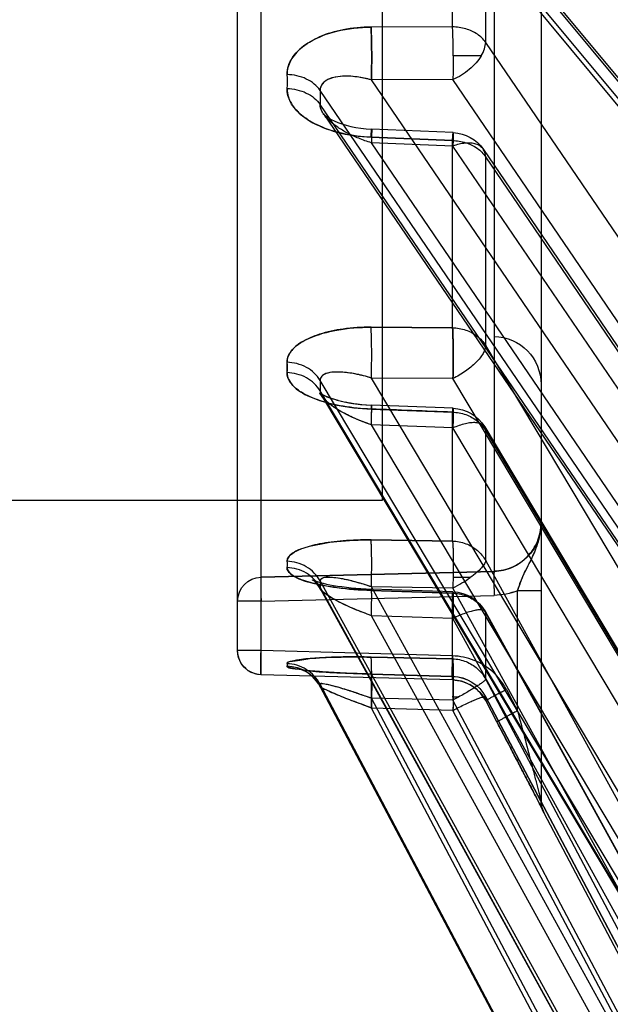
# Model space of a CAD drawing. Header units: millimetres. Extents: x 178516 to 426772, y -178579 to -115871.
# Tile 173 of 256: x 317301 to 317313, y -132296 to -132275. Entities that reach past the tile are written whole.
import ezdxf

# ---------------------------------------------------------------- set-up
doc = ezdxf.new("R2010")
doc.units = ezdxf.units.MM
doc.header["$MEASUREMENT"] = 0
doc.layers.get('0').update_dxf_attribs({"color": 252, "lineweight": 5})
doc.layers.add('EC-MTR_250-0_7OBJ', color=7, linetype='Continuous')
doc.layers.add('IS_centrale', color=7, linetype='Continuous', lineweight=13)

# ---------------------------------------------------------------- blocks, each defined once
blk = doc.blocks.new('VVS030s_FLX1_250_0.38kW_2.00x2v2_t')
at = {"layer": 'EC-MTR_250-0_7OBJ', "color": 7, "linetype": 'Continuous'}
for p, q in [((212.331, 812.233), (221.858, 830.335)), ((220.744, 829.59), (210.444, 810.104)), ((220.744, 829.376), (210.444, 809.891)), ((221.424, 829.311), (211.124, 809.825)), ((221.424, 828.943), (211.124, 809.458)), ((217.773, 828.679), (207.686, 809.606)), ((217.773, 828.633), (207.686, 809.561)), ((207.687, 809.61), (217.773, 828.682)), ((218.453, 828.401), (208.751, 810.056)), ((218.453, 828.199), (208.751, 809.854)), ((220.744, 826.933), (210.444, 808.196)), ((211.117, 808.057), (221.417, 826.793)), ((221.424, 826.819), (211.124, 808.082)), ((220.744, 826.301), (210.444, 807.564)), ((217.773, 825.889), (207.686, 807.549)), ((207.696, 807.584), (217.78, 825.917)), ((218.453, 825.778), (208.751, 808.139)), ((217.773, 825.754), (207.686, 807.415)), ((221.424, 825.729), (211.124, 806.993)), ((218.453, 825.18), (208.751, 807.54)), ((220.744, 821.507), (210.444, 804.239)), ((211.103, 804.219), (221.403, 821.487)), ((221.424, 821.564), (211.124, 804.295)), ((207.717, 803.567), (217.794, 820.451)), ((220.744, 820.481), (210.444, 803.213)), ((217.773, 820.37), (207.686, 803.468)), ((218.453, 820.431), (208.751, 804.175)), ((217.773, 820.152), (207.686, 803.25)), ((221.424, 819.793), (211.124, 802.527)), ((218.453, 819.46), (208.751, 803.203)), ((207.756, 797.718), (217.959, 812.703)), ((217.884, 812.498), (207.686, 797.521)), ((217.881, 812.202), (207.686, 797.228)), ((212.286, 812.132), (212.228, 812.019)), ((212.304, 812.167), (212.281, 812.122)), ((212.313, 812.185), (212.304, 812.167)), ((212.316, 812.193), (212.313, 812.185)), ((212.317, 812.195), (212.316, 812.193)), ((212.331, 812.223), (212.331, 812.233)), ((218.018, 811.928), (208.751, 798.317)), ((212.236, 812.034), (212.114, 811.796)), ((212.273, 807.622), (212.273, 812)), ((212.114, 811.796), (211.945, 811.471)), ((211.958, 811.495), (211.74, 811.077)), ((211.755, 811.106), (211.528, 810.67)), ((211.563, 810.737), (211.357, 810.345)), ((211.357, 810.345), (211.124, 809.901)), ((211.357, 810.345), (211.124, 809.901)), ((211.357, 810.345), (211.124, 809.901)), ((210.444, 810.104), (208.751, 810.056)), ((211.553, 809.669), (211.787, 810.113)), ((211.787, 810.113), (211.787, 807.622)), ((210.444, 809.891), (208.751, 809.854)), ((210.562, 809.827), (210.445, 809.827)), ((211.075, 809.822), (211.017, 809.746)), ((211.124, 809.901), (211.075, 809.82)), ((211.124, 809.901), (211.124, 809.825)), ((210.877, 809.621), (210.796, 809.57)), ((210.951, 809.68), (210.876, 809.62)), ((211.018, 809.748), (210.95, 809.679)), ((211.553, 809.669), (211.553, 809.668)), ((211.553, 809.668), (211.553, 809.669)), ((210.436, 809.473), (206.46, 809.364)), ((210.437, 809.472), (206.46, 809.364)), ((217.201, 809.421), (208.751, 797.009)), ((210.53, 809.481), (210.436, 809.473)), ((210.437, 809.472), (210.437, 809.399)), ((210.622, 809.5), (210.528, 809.481)), ((210.711, 809.53), (210.62, 809.5)), ((210.796, 809.571), (210.71, 809.53)), ((211.124, 809.458), (211.124, 808.082)), ((206.46, 809.364), (206.46, 757.026)), ((207.293, 809.254), (207.324, 809.259)), ((207.318, 809.258), (207.354, 809.264)), ((207.349, 809.263), (207.39, 809.268)), ((207.385, 809.268), (207.429, 809.273)), ((207.426, 809.273), (207.472, 809.278)), ((207.472, 809.278), (207.522, 809.283)), ((207.52, 809.283), (207.576, 809.288)), ((207.57, 809.288), (207.634, 809.293)), ((207.624, 809.292), (207.695, 809.298)), ((207.682, 809.297), (207.76, 809.303)), ((207.742, 809.302), (207.828, 809.308)), ((207.805, 809.306), (207.939, 809.315)), ((207.899, 809.312), (208.049, 809.321)), ((208.011, 809.319), (208.16, 809.327)), ((208.128, 809.326), (208.294, 809.333)), ((208.238, 809.331), (208.4, 809.338)), ((208.381, 809.337), (208.57, 809.344)), ((208.56, 809.344), (208.746, 809.35)), ((210.437, 809.399), (208.744, 809.351)), ((208.744, 809.351), (210.437, 809.399)), ((210.438, 809.398), (208.746, 809.35)), ((208.744, 808.998), (210.437, 809.034)), ((210.437, 809.034), (208.744, 808.998)), ((210.437, 809.034), (210.437, 807.669)), ((206.46, 808.864), (205.973, 808.864)), ((205.973, 808.864), (205.973, 757.047)), ((210.437, 808.973), (206.46, 808.864)), ((217.866, 808.518), (211.124, 798.609)), ((210.444, 808.196), (208.751, 808.139)), ((217.186, 808.294), (210.444, 798.386)), ((211.077, 798.455), (217.82, 808.363)), ((206.46, 807.838), (205.973, 807.838)), ((206.46, 807.838), (211.3, 807.716)), ((207.696, 807.585), (207.662, 807.529)), ((208.64, 807.58), (208.75, 807.585)), ((210.437, 807.669), (208.744, 807.612)), ((208.744, 807.612), (210.437, 807.669)), ((210.443, 807.643), (208.75, 807.585)), ((210.444, 807.564), (208.751, 807.54)), ((212.273, 807.622), (211.787, 807.622)), ((212.273, 806.217), (212.273, 807.622)), ((207.543, 807.402), (207.567, 807.412)), ((207.567, 807.412), (207.601, 807.424)), ((207.627, 807.484), (207.595, 807.45)), ((207.601, 807.423), (207.644, 807.437)), ((207.662, 807.529), (207.627, 807.484)), ((206.46, 807.338), (211.3, 807.217)), ((211.3, 807.217), (206.46, 807.338)), ((210.802, 807.346), (210.448, 807.346)), ((211.3, 802.336), (211.3, 807.217)), ((211.124, 806.993), (211.124, 804.295)), ((217.178, 806.901), (210.444, 797.005)), ((208.744, 806.565), (210.437, 806.589)), ((210.437, 806.589), (208.744, 806.565)), ((210.437, 806.589), (210.437, 803.911)), ((212.273, 753.882), (212.273, 806.217)), ((217.858, 806.124), (211.124, 796.23)), ((208.973, 805.744), (150.473, 805.744)), ((208.973, 704.044), (208.973, 805.744)), ((210.444, 804.239), (208.751, 804.175)), ((208.744, 803.847), (210.437, 803.911)), ((208.04, 803.66), (208.127, 803.682)), ((210.446, 803.83), (208.754, 803.765)), ((207.697, 803.538), (207.681, 803.519)), ((207.717, 803.568), (207.697, 803.537)), ((210.444, 803.213), (208.751, 803.203)), ((211.124, 802.527), (211.124, 798.609)), ((207.828, 790.27), (217.792, 802.28)), ((211.3, 707.453), (211.3, 802.336)), ((217.881, 802.224), (207.686, 789.935)), ((208.744, 802.147), (210.437, 802.157)), ((210.437, 802.157), (208.744, 802.147)), ((210.437, 802.157), (210.437, 798.27)), ((217.884, 801.87), (207.686, 789.578)), ((217.201, 800.976), (208.751, 790.79)), ((210.444, 798.386), (208.751, 798.317)), ((210.437, 798.27), (208.744, 798.201)), ((208.744, 798.201), (210.437, 798.27)), ((208.136, 797.923), (208.227, 797.952)), ((208.226, 797.951), (208.324, 797.977)), ((208.323, 797.977), (208.426, 797.998)), ((208.425, 797.998), (208.533, 798.016)), ((208.643, 798.028), (208.756, 798.036)), ((210.449, 798.106), (208.756, 798.036)), ((207.789, 797.749), (207.82, 797.773)), ((207.82, 797.772), (207.862, 797.8)), ((207.862, 797.8), (207.916, 797.831)), ((207.915, 797.83), (207.98, 797.862)), ((207.979, 797.862), (208.054, 797.893)), ((208.053, 797.893), (208.137, 797.924)), ((210.444, 797.005), (208.751, 797.009)), ((211.032, 796.509), (210.45, 796.509)), ((211.124, 796.23), (211.124, 791.243)), ((210.437, 795.909), (208.744, 795.913)), ((210.437, 795.909), (208.744, 795.913)), ((210.437, 795.909), (210.437, 790.961))]:
    blk.add_line(p, q, dxfattribs=at)
for points in [[(211.123, 809.823), (221.502, 829.456), (221.577, 829.598), (221.651, 829.734), (221.721, 829.863)], [(212.273, 811.991), (212.274, 812.014), (212.276, 812.037), (212.278, 812.059), (212.282, 812.08), (212.286, 812.1)], [(212.274, 812.014), (212.276, 812.037), (212.278, 812.059), (212.282, 812.08), (212.286, 812.1), (212.29, 812.12), (212.296, 812.138), (212.301, 812.155), (212.307, 812.17), (212.311, 812.181), (212.314, 812.188), (212.316, 812.193), (212.317, 812.195)], [(207.687, 809.61), (207.65, 809.548), (207.61, 809.492), (207.567, 809.442), (207.522, 809.398), (207.476, 809.359), (207.43, 809.326), (207.385, 809.3), (207.346, 809.28), (207.313, 809.265), (207.288, 809.256), (207.272, 809.251), (207.264, 809.249)], [(207.652, 809.551), (207.614, 809.496), (207.573, 809.448), (207.529, 809.404), (207.485, 809.366), (207.44, 809.333), (207.397, 809.306), (207.358, 809.285), (207.324, 809.27), (207.297, 809.259), (207.278, 809.253), (207.267, 809.249), (207.264, 809.249)], [(206.46, 809.364), (206.39, 809.357), (206.322, 809.341), (206.257, 809.315), (206.196, 809.28), (206.141, 809.238), (206.092, 809.187), (206.05, 809.131), (206.017, 809.069), (205.993, 809.004), (205.978, 808.935), (205.973, 808.865)], [(207.264, 809.249), (207.268, 809.25), (207.281, 809.252), (207.299, 809.255)], [(207.266, 809.249), (207.275, 809.251), (207.293, 809.254)], [(208.231, 807.546), (208.328, 807.557), (208.429, 807.566), (208.533, 807.574)], [(208.327, 807.557), (208.428, 807.566), (208.533, 807.574), (208.64, 807.58), (208.75, 807.585)], [(207.567, 807.424), (207.545, 807.407), (207.531, 807.397), (207.525, 807.394), (207.529, 807.396), (207.543, 807.402)], [(207.595, 807.45), (207.567, 807.424), (207.545, 807.407)], [(207.643, 807.437), (207.694, 807.451), (207.753, 807.466), (207.818, 807.481)], [(207.753, 807.466), (207.818, 807.481), (207.89, 807.495), (207.967, 807.509), (208.05, 807.522), (208.138, 807.535), (208.231, 807.546)], [(207.89, 807.495), (207.967, 807.509), (208.05, 807.522), (208.138, 807.535), (208.231, 807.547)], [(208.126, 803.682), (208.217, 803.702), (208.315, 803.72), (208.418, 803.736), (208.526, 803.749), (208.638, 803.759), (208.754, 803.765)], [(208.204, 803.699), (208.285, 803.715), (208.369, 803.729), (208.458, 803.741), (208.551, 803.751), (208.65, 803.759)], [(207.682, 803.519), (207.674, 803.511), (207.674, 803.511)], [(207.674, 803.511), (207.674, 803.511), (207.682, 803.517)], [(207.682, 803.517), (207.701, 803.529), (207.733, 803.547), (207.775, 803.568), (207.828, 803.59), (207.891, 803.614), (207.962, 803.637), (208.04, 803.66)], [(207.699, 803.528), (207.726, 803.544), (207.762, 803.562), (207.807, 803.582), (207.86, 803.603), (207.919, 803.624), (207.984, 803.644), (208.054, 803.664)], [(208.532, 798.016), (208.643, 798.028), (208.756, 798.036)], [(207.755, 797.716), (207.757, 797.719), (207.768, 797.73), (207.789, 797.749)]]:
    blk.add_lwpolyline(points, dxfattribs=at)
for centre, radius, start, end in [((212.773, 812), 0.5, 152.2415, 180), ((212.773, 811.991), 0.5, 152.2374, 179.9998), ((210.416, 810.199), 0.8, 271.4719, 332.1615), ((210.416, 810.197), 0.8, 271.6123, 332.1375), ((188.713, 809.36), 21.737, 1.2315, 1.3995), ((188.735, 809.36), 21.715, 1.2314, 1.3996), ((206.171, 801.796), 9.153, 61.3305, 62.1734), ((206.199, 801.849), 9.093, 61.3277, 62.1762), ((206.979, 809.981), 0.801, 271.4532, 332.0708), ((206.473, 808.864), 0.5, 91.4754, 179.9772), ((210.416, 808.442), 0.8, 271.9363, 331.1996), ((206.473, 807.838), 0.5, 180.0237, 268.5255), ((191.173, 807.079), 19.276, 0.793, 1.4411), ((211.261, 806.211), 1.505, 69.5477, 88.5119), ((211.269, 806.253), 1.463, 69.2736, 88.786), ((198.889, 807.482), 8.797, 359.5633, 0.4367), ((199.011, 807.482), 8.675, 359.5572, 0.4428), ((211.274, 806.218), 0.999, 359.9404, 88.5535), ((198.455, 807.073), 8.544, 359.5569, 0.4431), ((198.573, 807.073), 8.426, 359.5507, 0.4493), ((210.416, 804.629), 0.8, 272.1963, 329.1827), ((184.558, 803.359), 23.128, 359.7303, 0.2697), ((184.74, 803.359), 22.946, 359.7282, 0.2718), ((211.273, 803.336), 1, 271.5, 0), ((184.534, 802.982), 22.464, 359.7263, 0.2737), ((184.712, 802.982), 22.287, 359.7242, 0.2758), ((210.416, 798.905), 0.8, 272.3591, 325.7628), ((165.856, 797.374), 41.831, 359.7993, 0.2007), ((166.071, 797.374), 41.615, 359.7983, 0.2017), ((166.369, 797.044), 40.63, 359.7964, 0.2036), ((166.578, 797.044), 40.421, 359.7953, 0.2047)]:
    blk.add_arc(centre, radius, start, end, dxfattribs=at)
for points, knots in [([(211.357, 810.345), (211.429, 810.483), (211.564, 810.74), (211.753, 811.101), (211.924, 811.429), (212.072, 811.717), (212.2, 811.958), (212.276, 812.121), (212.324, 812.2), (212.331, 812.223)], [0, 0, 0, 0, 0.219997, 0.411596, 0.578711, 0.743967, 0.870476, 0.965112, 1, 1, 1, 1]), ([(212.331, 812.223), (212.331, 812.223), (212.33, 812.22), (212.328, 812.215), (212.324, 812.207), (212.319, 812.197), (212.312, 812.184), (212.302, 812.163), (212.29, 812.139), (212.277, 812.113), (212.261, 812.083), (212.24, 812.042), (212.213, 811.99), (212.175, 811.915), (212.125, 811.817), (212.062, 811.695), (211.996, 811.568), (211.905, 811.392), (211.788, 811.168), (211.598, 810.803), (211.454, 810.529), (211.357, 810.345)], [0, 0, 0, 0, 0.001118, 0.003765, 0.007859, 0.013312, 0.020037, 0.027946, 0.046961, 0.057891, 0.06965, 0.095297, 0.123192, 0.152667, 0.214521, 0.279601, 0.347402, 0.417216, 0.560432, 0.706326, 1, 1, 1, 1]), ([(211.786, 810.113), (211.835, 810.297), (211.93, 810.66), (212.048, 811.111), (212.127, 811.418), (212.17, 811.584), (212.196, 811.682), (212.215, 811.757), (212.228, 811.809), (212.24, 811.856), (212.251, 811.899), (212.26, 811.934), (212.266, 811.959), (212.27, 811.975), (212.272, 811.982), (212.273, 811.987), (212.273, 811.99), (212.273, 811.991)], [0, 0, 0, 0, 0.294101, 0.581341, 0.719766, 0.785206, 0.846848, 0.876142, 0.903927, 0.929593, 0.952399, 0.971578, 0.98639, 0.991931, 0.996106, 0.998826, 1, 1, 1, 1]), ([(211.787, 810.113), (211.76, 810.127), (211.706, 810.155), (211.626, 810.197), (211.55, 810.238), (211.483, 810.274), (211.434, 810.301), (211.403, 810.318), (211.385, 810.328), (211.373, 810.335), (211.363, 810.341), (211.36, 810.343), (211.357, 810.345), (211.357, 810.345)], [0, 0, 0, 0, 0.185447, 0.373892, 0.554402, 0.714702, 0.843519, 0.894187, 0.934929, 0.965315, 0.985857, 0.997169, 1, 1, 1, 1]), ([(208.751, 810.056), (208.642, 810.014), (208.436, 809.939), (208.155, 809.827), (207.925, 809.738), (207.783, 809.664), (207.698, 809.632), (207.687, 809.61)], [0, 0, 0, 0, 0.302853, 0.568662, 0.78688, 0.935492, 1, 1, 1, 1]), ([(208.751, 810.056), (208.617, 810.004), (208.371, 809.912), (208.039, 809.789), (207.834, 809.683), (207.704, 809.642), (207.687, 809.61)], [0, 0, 0, 0, 0.373779, 0.685184, 0.90433, 1, 1, 1, 1]), ([(208.751, 810.056), (208.752, 810.01), (208.754, 809.917), (208.756, 809.781), (208.757, 809.672), (208.757, 809.591), (208.757, 809.537), (208.756, 809.49), (208.755, 809.449), (208.754, 809.415), (208.753, 809.388), (208.751, 809.371), (208.75, 809.36), (208.749, 809.355), (208.748, 809.352), (208.747, 809.35), (208.745, 809.35), (208.744, 809.351), (208.744, 809.351)], [0, 0, 0, 0, 0.195838, 0.391012, 0.574309, 0.657799, 0.733841, 0.801101, 0.858932, 0.906859, 0.944414, 0.971328, 0.980945, 0.988131, 0.99301, 0.995801, 0.997384, 1, 1, 1, 1]), ([(208.744, 809.351), (208.744, 809.351), (208.745, 809.35), (208.747, 809.35), (208.748, 809.352), (208.749, 809.355), (208.75, 809.36), (208.751, 809.371), (208.753, 809.388), (208.754, 809.415), (208.755, 809.449), (208.756, 809.49), (208.757, 809.537), (208.757, 809.591), (208.757, 809.672), (208.756, 809.781), (208.754, 809.917), (208.752, 810.01), (208.751, 810.056)], [0, 0, 0, 0, 0.002616, 0.004199, 0.00699, 0.011869, 0.019055, 0.028672, 0.055586, 0.093141, 0.141068, 0.198899, 0.266159, 0.342201, 0.425691, 0.608988, 0.804162, 1, 1, 1, 1]), ([(210.437, 809.399), (210.443, 809.388), (210.448, 809.501), (210.449, 809.556), (210.45, 809.742), (210.448, 809.915), (210.445, 810.042), (210.444, 810.104)], [0, 0, 0, 0, 0.054205, 0.228694, 0.469245, 0.734983, 1, 1, 1, 1]), ([(210.437, 809.399), (210.44, 809.411), (210.453, 809.469), (210.447, 809.608), (210.451, 809.83), (210.446, 810.006), (210.444, 810.104)], [0, 0, 0, 0, 0.053491, 0.252211, 0.582164, 1, 1, 1, 1]), ([(210.444, 810.104), (210.529, 810.06), (210.654, 809.997), (210.815, 809.923), (210.903, 809.885), (210.965, 809.86), (211.004, 809.845), (211.038, 809.834), (211.067, 809.825), (211.09, 809.82), (211.105, 809.818), (211.114, 809.819), (211.119, 809.82), (211.122, 809.822), (211.123, 809.824), (211.124, 809.825)], [0, 0, 0, 0, 0.389956, 0.562648, 0.712249, 0.776648, 0.833396, 0.882059, 0.922225, 0.95359, 0.976196, 0.98437, 0.990677, 0.995571, 1, 1, 1, 1]), ([(208.751, 809.854), (208.664, 809.822), (208.498, 809.764), (208.266, 809.688), (208.067, 809.627), (207.911, 809.585), (207.798, 809.561), (207.732, 809.55), (207.693, 809.551), (207.686, 809.561)], [0, 0, 0, 0, 0.251841, 0.472182, 0.660508, 0.810152, 0.911914, 0.966442, 1, 1, 1, 1]), ([(208.751, 809.854), (208.64, 809.812), (208.429, 809.74), (208.149, 809.651), (207.903, 809.58), (207.794, 809.564), (207.686, 809.543), (207.686, 809.561)], [0, 0, 0, 0, 0.320391, 0.597346, 0.815836, 0.952903, 1, 1, 1, 1]), ([(208.751, 809.854), (208.753, 809.758), (208.756, 809.614), (208.757, 809.425), (208.757, 809.295), (208.756, 809.184), (208.753, 809.097), (208.75, 809.042), (208.747, 809.012), (208.745, 809.002), (208.744, 808.998)], [0, 0, 0, 0, 0.337364, 0.50582, 0.660775, 0.792373, 0.894482, 0.963221, 0.985426, 1, 1, 1, 1]), ([(210.437, 809.472), (210.507, 809.474), (210.648, 809.498), (210.842, 809.587), (211.008, 809.722), (211.091, 809.838), (211.124, 809.901)], [0, 0, 0, 0, 0.251024, 0.499833, 0.748738, 1, 1, 1, 1]), ([(210.445, 809.827), (210.445, 809.818), (210.446, 809.798), (210.446, 809.767), (210.447, 809.736), (210.447, 809.704), (210.448, 809.673), (210.448, 809.644), (210.449, 809.616), (210.449, 809.587), (210.449, 809.557), (210.449, 809.524), (210.45, 809.489), (210.45, 809.451), (210.45, 809.41), (210.45, 809.368), (210.449, 809.323), (210.449, 809.277), (210.448, 809.229), (210.447, 809.182), (210.445, 809.137), (210.444, 809.096), (210.441, 809.062), (210.439, 809.042), (210.437, 809.034)], [0, 0, 0, 0, 0.035978, 0.074471, 0.115149, 0.156194, 0.194551, 0.230545, 0.265789, 0.301701, 0.339606, 0.380712, 0.425522, 0.47354, 0.524557, 0.578508, 0.635075, 0.693727, 0.753632, 0.813506, 0.871449, 0.924703, 0.969363, 1, 1, 1, 1]), ([(210.437, 809.034), (210.439, 809.042), (210.441, 809.062), (210.444, 809.097), (210.446, 809.139), (210.447, 809.185), (210.448, 809.233), (210.449, 809.281), (210.449, 809.328), (210.45, 809.374), (210.45, 809.418), (210.45, 809.46), (210.45, 809.499), (210.449, 809.535), (210.449, 809.569), (210.449, 809.6), (210.448, 809.629), (210.448, 809.657), (210.448, 809.685), (210.447, 809.715), (210.447, 809.746), (210.446, 809.776), (210.446, 809.803), (210.445, 809.82), (210.445, 809.827)], [0, 0, 0, 0, 0.03101, 0.076376, 0.130585, 0.18967, 0.250807, 0.312052, 0.372086, 0.430039, 0.485371, 0.53776, 0.587001, 0.632978, 0.675485, 0.714185, 0.749841, 0.784882, 0.821023, 0.858317, 0.896835, 0.936393, 0.972225, 1, 1, 1, 1]), ([(211.124, 809.458), (211.123, 809.461), (211.12, 809.468), (211.111, 809.479), (211.097, 809.492), (211.07, 809.515), (211.025, 809.549), (210.958, 809.594), (210.875, 809.647), (210.78, 809.704), (210.674, 809.765), (210.6, 809.806), (210.562, 809.827)], [0, 0, 0, 0, 0.013443, 0.033909, 0.061921, 0.097562, 0.191187, 0.312496, 0.458382, 0.624723, 0.806978, 1, 1, 1, 1]), ([(211.124, 809.901), (211.123, 809.901), (211.127, 809.898), (211.13, 809.897), (211.14, 809.891), (211.152, 809.884), (211.169, 809.874), (211.201, 809.857), (211.249, 809.83), (211.317, 809.794), (211.393, 809.753), (211.472, 809.711), (211.526, 809.683), (211.553, 809.668)], [0, 0, 0, 0, 0.002825, 0.014163, 0.034764, 0.065243, 0.106012, 0.156696, 0.285513, 0.445774, 0.626222, 0.814603, 1, 1, 1, 1]), ([(207.686, 809.561), (207.686, 809.565), (207.686, 809.58), (207.686, 809.595), (207.686, 809.606)], [0, 0, 0, 0, 0.25808, 1, 1, 1, 1]), ([(211.553, 809.668), (211.48, 809.534), (211.291, 809.287), (210.894, 809.04), (210.589, 808.979), (210.436, 808.973)], [0, 0, 0, 0, 0.333329, 0.665503, 1, 1, 1, 1]), ([(207.686, 809.561), (207.654, 809.5), (207.571, 809.384), (207.405, 809.247), (207.209, 809.16), (207.068, 809.138), (206.999, 809.136)], [0, 0, 0, 0, 0.2451, 0.499414, 0.754055, 1, 1, 1, 1]), ([(210.437, 808.973), (210.436, 809.004), (210.434, 809.066), (210.432, 809.159), (210.431, 809.248), (210.431, 809.317), (210.431, 809.366), (210.431, 809.396), (210.432, 809.421), (210.432, 809.44), (210.433, 809.457), (210.434, 809.463), (210.436, 809.474), (210.437, 809.472)], [0, 0, 0, 0, 0.185674, 0.375445, 0.557855, 0.719771, 0.788995, 0.849117, 0.899543, 0.939684, 0.969169, 0.988495, 1, 1, 1, 1]), ([(210.437, 809.472), (210.436, 809.474), (210.434, 809.463), (210.433, 809.457), (210.432, 809.44), (210.432, 809.421), (210.431, 809.396), (210.431, 809.366), (210.431, 809.317), (210.431, 809.248), (210.432, 809.159), (210.434, 809.066), (210.436, 809.004), (210.437, 808.973)], [0, 0, 0, 0, 0.011499, 0.030819, 0.060293, 0.10042, 0.150831, 0.210936, 0.280145, 0.44204, 0.624451, 0.814257, 1, 1, 1, 1]), ([(210.437, 809.034), (210.532, 809.037), (210.721, 809.076), (210.963, 809.227), (211.08, 809.376), (211.124, 809.458)], [0, 0, 0, 0, 0.340686, 0.669499, 1, 1, 1, 1]), ([(206.46, 809.364), (206.459, 809.366), (206.457, 809.354), (206.457, 809.347), (206.456, 809.33), (206.455, 809.31), (206.455, 809.274), (206.455, 809.22), (206.455, 809.144), (206.456, 809.058), (206.458, 808.963), (206.459, 808.898), (206.46, 808.864)], [0, 0, 0, 0, 0.013345, 0.034604, 0.065566, 0.106029, 0.155518, 0.279407, 0.432477, 0.608377, 0.800149, 1, 1, 1, 1]), ([(206.46, 809.364), (206.459, 809.366), (206.457, 809.354), (206.457, 809.347), (206.456, 809.33), (206.455, 809.31), (206.455, 809.274), (206.455, 809.22), (206.455, 809.144), (206.456, 809.058), (206.458, 808.963), (206.459, 808.898), (206.46, 808.864)], [0, 0, 0, 0, 0.013345, 0.034604, 0.065566, 0.106029, 0.155518, 0.279407, 0.432477, 0.608377, 0.800149, 1, 1, 1, 1]), ([(206.999, 809.181), (206.996, 809.223), (207.237, 809.241), (207.509, 809.299), (208.094, 809.325), (208.507, 809.344), (208.744, 809.351)], [0, 0, 0, 0, 0.072197, 0.274924, 0.595964, 1, 1, 1, 1]), ([(208.744, 809.351), (208.55, 809.346), (208.191, 809.333), (207.719, 809.304), (207.332, 809.274), (207.146, 809.236), (206.998, 809.209), (206.999, 809.181)], [0, 0, 0, 0, 0.329484, 0.60815, 0.820697, 0.951442, 1, 1, 1, 1]), ([(206.999, 809.136), (206.997, 809.093), (207.234, 809.067), (207.51, 809.014), (208.093, 808.994), (208.507, 808.993), (208.744, 808.998)], [0, 0, 0, 0, 0.073198, 0.275894, 0.596451, 1, 1, 1, 1]), ([(208.744, 808.998), (208.551, 808.994), (208.191, 808.992), (207.718, 809.009), (207.332, 809.038), (207.143, 809.074), (206.998, 809.107), (206.999, 809.136)], [0, 0, 0, 0, 0.329076, 0.607277, 0.81956, 0.950434, 1, 1, 1, 1]), ([(206.999, 809.136), (206.999, 809.14), (206.999, 809.155), (206.999, 809.17), (206.999, 809.181)], [0, 0, 0, 0, 0.258083, 1, 1, 1, 1]), ([(210.437, 807.669), (210.438, 807.662), (210.46, 807.615), (210.441, 807.822), (210.454, 807.933), (210.446, 808.109), (210.444, 808.196)], [0, 0, 0, 0, 0.039438, 0.202601, 0.539411, 1, 1, 1, 1]), ([(210.444, 808.196), (210.446, 808.108), (210.454, 807.933), (210.441, 807.822), (210.46, 807.615), (210.438, 807.662), (210.437, 807.669)], [0, 0, 0, 0, 0.460634, 0.79748, 0.96053, 1, 1, 1, 1]), ([(211.124, 808.082), (211.123, 808.075), (211.121, 808.062), (211.105, 808.038), (211.075, 808.024), (211.039, 808.018), (210.989, 808.016), (210.915, 808.024), (210.814, 808.048), (210.698, 808.085), (210.573, 808.135), (210.487, 808.175), (210.444, 808.196)], [0, 0, 0, 0, 0.027267, 0.053528, 0.11449, 0.153811, 0.20004, 0.313742, 0.454859, 0.619691, 0.803399, 1, 1, 1, 1]), ([(208.751, 808.139), (208.636, 808.093), (208.402, 808.007), (208.084, 807.861), (207.847, 807.726), (207.721, 807.63), (207.696, 807.584)], [0, 0, 0, 0, 0.308999, 0.622619, 0.868547, 1, 1, 1, 1]), ([(208.751, 808.139), (208.659, 808.104), (208.483, 808.038), (208.244, 807.935), (208.036, 807.832), (207.878, 807.744), (207.765, 807.662), (207.712, 807.613), (207.696, 807.584)], [0, 0, 0, 0, 0.245267, 0.469856, 0.648414, 0.824479, 0.917686, 1, 1, 1, 1]), ([(208.751, 808.139), (208.752, 808.095), (208.754, 808.01), (208.756, 807.905), (208.757, 807.827), (208.757, 807.774), (208.757, 807.726), (208.757, 807.685), (208.756, 807.65), (208.755, 807.623), (208.754, 807.606), (208.753, 807.595), (208.752, 807.59), (208.752, 807.587), (208.751, 807.585), (208.749, 807.586), (208.748, 807.588), (208.747, 807.592), (208.746, 807.6), (208.745, 807.607), (208.744, 807.612)], [0, 0, 0, 0, 0.224566, 0.439089, 0.538233, 0.629747, 0.712012, 0.783406, 0.842555, 0.889038, 0.922689, 0.93466, 0.943383, 0.948914, 0.951586, 0.953488, 0.957677, 0.964502, 0.973906, 1, 1, 1, 1]), ([(208.751, 808.139), (208.752, 808.103), (208.754, 808.032), (208.756, 807.93), (208.757, 807.834), (208.757, 807.761), (208.757, 807.709), (208.757, 807.677), (208.756, 807.649), (208.755, 807.627), (208.755, 807.609), (208.753, 807.596), (208.752, 807.59), (208.751, 807.585), (208.75, 807.585)], [0, 0, 0, 0, 0.193409, 0.381581, 0.556667, 0.710501, 0.776955, 0.835507, 0.885629, 0.926795, 0.958609, 0.981174, 0.994764, 1, 1, 1, 1]), ([(210.437, 807.669), (210.53, 807.672), (210.718, 807.709), (210.961, 807.854), (211.08, 808.001), (211.124, 808.082)], [0, 0, 0, 0, 0.336677, 0.670125, 1, 1, 1, 1]), ([(206.46, 807.338), (206.46, 807.34), (206.459, 807.344), (206.458, 807.353), (206.457, 807.366), (206.457, 807.384), (206.456, 807.405), (206.455, 807.442), (206.455, 807.496), (206.456, 807.57), (206.457, 807.654), (206.458, 807.744), (206.46, 807.806), (206.46, 807.838)], [0, 0, 0, 0, 0.008834, 0.026525, 0.052998, 0.088081, 0.131532, 0.182902, 0.307385, 0.457185, 0.626707, 0.809883, 1, 1, 1, 1]), ([(208.744, 807.612), (208.55, 807.605), (208.191, 807.581), (207.707, 807.511), (207.338, 807.411), (207.096, 807.31), (206.998, 807.189), (206.999, 807.139)], [0, 0, 0, 0, 0.310831, 0.575922, 0.782799, 0.920423, 1, 1, 1, 1]), ([(206.999, 807.139), (206.998, 807.205), (207.168, 807.36), (207.524, 807.467), (208.079, 807.575), (208.506, 807.603), (208.744, 807.612)], [0, 0, 0, 0, 0.105602, 0.310447, 0.618095, 1, 1, 1, 1]), ([(207.686, 807.549), (207.686, 807.552), (207.687, 807.56), (207.69, 807.572), (207.694, 807.58), (207.696, 807.584)], [0, 0, 0, 0, 0.303334, 0.632644, 1, 1, 1, 1]), ([(208.75, 807.585), (208.749, 807.585), (208.748, 807.588), (208.747, 807.593), (208.745, 807.602), (208.745, 807.608), (208.744, 807.612)], [0, 0, 0, 0, 0.08185, 0.277576, 0.586197, 1, 1, 1, 1]), ([(210.444, 807.564), (210.507, 807.531), (210.629, 807.463), (210.747, 807.386), (210.802, 807.346)], [0, 0, 0, 0, 0.510632, 1, 1, 1, 1]), ([(211.3, 807.217), (211.299, 807.218), (211.298, 807.222), (211.297, 807.229), (211.297, 807.242), (211.296, 807.259), (211.295, 807.28), (211.295, 807.318), (211.294, 807.374), (211.295, 807.451), (211.296, 807.537), (211.298, 807.626), (211.299, 807.686), (211.3, 807.716)], [0, 0, 0, 0, 0.007663, 0.023438, 0.047916, 0.081599, 0.124794, 0.177091, 0.306631, 0.46434, 0.63977, 0.821647, 1, 1, 1, 1]), ([(211.787, 807.622), (211.824, 807.508), (211.906, 807.281), (212.08, 806.958), (212.231, 806.609), (212.273, 806.35), (212.273, 806.217)], [0, 0, 0, 0, 0.240485, 0.481863, 0.733954, 1, 1, 1, 1]), ([(211.787, 807.622), (211.815, 807.52), (211.902, 807.295), (212.07, 806.985), (212.227, 806.624), (212.273, 806.363), (212.273, 806.217)], [0, 0, 0, 0, 0.212448, 0.479574, 0.707047, 1, 1, 1, 1]), ([(207.686, 807.549), (207.653, 807.49), (207.57, 807.377), (207.405, 807.246), (207.209, 807.162), (207.068, 807.141), (206.999, 807.139)], [0, 0, 0, 0, 0.241929, 0.495433, 0.751472, 1, 1, 1, 1]), ([(207.686, 807.415), (207.653, 807.356), (207.57, 807.244), (207.404, 807.113), (207.208, 807.03), (207.068, 807.009), (206.999, 807.007)], [0, 0, 0, 0, 0.241678, 0.495088, 0.751224, 1, 1, 1, 1]), ([(208.751, 807.54), (208.664, 807.509), (208.499, 807.458), (208.266, 807.397), (208.068, 807.358), (207.91, 807.341), (207.798, 807.345), (207.719, 807.357), (207.688, 807.394), (207.686, 807.415)], [0, 0, 0, 0, 0.2478, 0.462856, 0.645404, 0.79004, 0.889112, 0.944936, 1, 1, 1, 1]), ([(208.751, 807.54), (208.641, 807.5), (208.432, 807.438), (208.145, 807.367), (207.915, 807.344), (207.764, 807.335), (207.686, 807.389), (207.686, 807.415)], [0, 0, 0, 0, 0.315474, 0.585424, 0.797028, 0.932129, 1, 1, 1, 1]), ([(208.751, 807.54), (208.753, 807.444), (208.757, 807.247), (208.758, 806.97), (208.755, 806.76), (208.749, 806.632), (208.746, 806.584), (208.744, 806.565)], [0, 0, 0, 0, 0.296744, 0.604517, 0.854002, 0.940746, 1, 1, 1, 1]), ([(210.437, 806.589), (210.438, 806.602), (210.44, 806.63), (210.443, 806.674), (210.445, 806.721), (210.446, 806.769), (210.447, 806.818), (210.448, 806.865), (210.449, 806.91), (210.449, 806.954), (210.45, 806.995), (210.45, 807.034), (210.45, 807.07), (210.45, 807.103), (210.45, 807.133), (210.45, 807.162), (210.449, 807.193), (210.449, 807.225), (210.449, 807.257), (210.449, 807.289), (210.448, 807.318), (210.448, 807.337), (210.448, 807.346)], [0, 0, 0, 0, 0.051452, 0.110629, 0.17382, 0.23845, 0.30272, 0.365415, 0.425762, 0.483266, 0.537565, 0.588687, 0.636618, 0.68019, 0.719436, 0.757194, 0.796401, 0.839355, 0.88423, 0.925743, 0.963704, 1, 1, 1, 1]), ([(211.124, 806.993), (211.123, 807.004), (211.117, 807.028), (211.091, 807.082), (211.03, 807.157), (210.929, 807.251), (210.848, 807.313), (210.802, 807.346)], [0, 0, 0, 0, 0.066485, 0.14924, 0.368084, 0.65605, 1, 1, 1, 1]), ([(211.3, 807.217), (211.365, 807.215), (211.495, 807.198), (211.739, 807.116), (212.004, 806.929), (212.184, 806.659), (212.26, 806.413), (212.273, 806.283), (212.273, 806.217)], [0, 0, 0, 0, 0.128288, 0.253653, 0.499984, 0.74638, 0.871769, 1, 1, 1, 1]), ([(206.999, 807.007), (206.998, 806.94), (207.166, 806.781), (207.524, 806.674), (208.079, 806.575), (208.507, 806.564), (208.744, 806.565)], [0, 0, 0, 0, 0.107374, 0.312324, 0.619005, 1, 1, 1, 1]), ([(208.744, 806.565), (208.55, 806.563), (208.192, 806.573), (207.707, 806.632), (207.337, 806.729), (207.094, 806.833), (206.998, 806.956), (206.999, 807.007)], [0, 0, 0, 0, 0.310142, 0.574332, 0.780775, 0.918845, 1, 1, 1, 1]), ([(210.437, 806.589), (210.53, 806.591), (210.717, 806.627), (210.96, 806.769), (211.08, 806.914), (211.124, 806.993)], [0, 0, 0, 0, 0.338555, 0.67224, 1, 1, 1, 1]), ([(210.437, 803.911), (210.53, 803.914), (210.715, 803.947), (210.958, 804.081), (211.079, 804.219), (211.124, 804.295)], [0, 0, 0, 0, 0.343049, 0.677618, 1, 1, 1, 1]), ([(211.124, 804.295), (211.123, 804.273), (211.114, 804.229), (211.07, 804.175), (211.003, 804.142), (210.917, 804.127), (210.814, 804.13), (210.651, 804.158), (210.527, 804.202), (210.444, 804.239)], [0, 0, 0, 0, 0.084123, 0.16553, 0.257001, 0.366674, 0.497567, 0.648891, 1, 1, 1, 1]), ([(208.751, 804.175), (208.633, 804.132), (208.403, 804.046), (208.1, 803.893), (207.868, 803.739), (207.752, 803.625), (207.717, 803.567)], [0, 0, 0, 0, 0.309985, 0.607353, 0.833769, 1, 1, 1, 1]), ([(208.751, 804.175), (208.641, 804.136), (208.438, 804.06), (208.182, 803.936), (207.969, 803.809), (207.818, 803.695), (207.738, 803.602), (207.718, 803.567)], [0, 0, 0, 0, 0.287346, 0.535148, 0.702776, 0.89935, 1, 1, 1, 1]), ([(208.751, 804.175), (208.752, 804.135), (208.754, 804.078), (208.755, 804.003), (208.756, 803.952), (208.757, 803.906), (208.757, 803.865), (208.757, 803.831), (208.757, 803.804), (208.756, 803.786), (208.756, 803.775), (208.755, 803.77), (208.755, 803.767), (208.754, 803.765), (208.752, 803.766), (208.752, 803.769), (208.751, 803.773), (208.75, 803.782), (208.748, 803.798), (208.746, 803.821), (208.745, 803.838), (208.744, 803.847)], [0, 0, 0, 0, 0.238237, 0.350013, 0.454144, 0.548645, 0.631852, 0.702181, 0.758053, 0.798201, 0.812355, 0.822619, 0.82906, 0.831888, 0.833923, 0.839325, 0.848376, 0.860955, 0.895966, 0.942835, 1, 1, 1, 1]), ([(208.751, 804.175), (208.752, 804.147), (208.753, 804.094), (208.755, 804.017), (208.756, 803.947), (208.757, 803.894), (208.757, 803.856), (208.757, 803.833), (208.757, 803.813), (208.757, 803.796), (208.756, 803.783), (208.756, 803.773), (208.755, 803.769), (208.754, 803.765), (208.754, 803.765)], [0, 0, 0, 0, 0.199485, 0.389115, 0.562618, 0.713688, 0.778889, 0.836425, 0.88582, 0.926599, 0.958376, 0.981108, 0.99487, 1, 1, 1, 1]), ([(210.437, 803.911), (210.439, 803.885), (210.443, 803.798), (210.455, 803.918), (210.446, 804.027), (210.446, 804.162), (210.444, 804.239)], [0, 0, 0, 0, 0.16379, 0.234314, 0.525777, 1, 1, 1, 1]), ([(210.444, 804.239), (210.446, 804.162), (210.446, 804.027), (210.455, 803.918), (210.443, 803.798), (210.439, 803.885), (210.437, 803.911)], [0, 0, 0, 0, 0.474233, 0.765699, 0.836212, 1, 1, 1, 1]), ([(210.437, 803.911), (210.155, 803.901), (209.59, 803.878), (209.026, 803.855), (208.744, 803.844)], [0, 0, 0, 0, 0.5, 1, 1, 1, 1]), ([(208.744, 803.847), (208.55, 803.838), (208.188, 803.805), (207.699, 803.691), (207.324, 803.531), (207.072, 803.338), (206.998, 803.164), (206.999, 803.09)], [0, 0, 0, 0, 0.28842, 0.537992, 0.740329, 0.889484, 1, 1, 1, 1]), ([(206.999, 803.09), (206.998, 803.185), (207.127, 803.414), (207.513, 803.627), (208.07, 803.792), (208.506, 803.835), (208.744, 803.847)], [0, 0, 0, 0, 0.141385, 0.352459, 0.645187, 1, 1, 1, 1]), ([(208.754, 803.765), (208.753, 803.765), (208.752, 803.768), (208.752, 803.771), (208.75, 803.779), (208.749, 803.788), (208.748, 803.8), (208.746, 803.82), (208.745, 803.836), (208.744, 803.847)], [0, 0, 0, 0, 0.02083, 0.074092, 0.159306, 0.27473, 0.418462, 0.588561, 1, 1, 1, 1]), ([(207.686, 803.468), (207.686, 803.479), (207.688, 803.501), (207.7, 803.534), (207.711, 803.556), (207.718, 803.567)], [0, 0, 0, 0, 0.30406, 0.630537, 1, 1, 1, 1]), ([(207.686, 803.468), (207.653, 803.413), (207.569, 803.308), (207.403, 803.188), (207.207, 803.111), (207.068, 803.091), (206.999, 803.09)], [0, 0, 0, 0, 0.235324, 0.487181, 0.746126, 1, 1, 1, 1]), ([(207.686, 803.25), (207.653, 803.196), (207.569, 803.091), (207.403, 802.972), (207.207, 802.896), (207.068, 802.877), (206.999, 802.875)], [0, 0, 0, 0, 0.234899, 0.486606, 0.745718, 1, 1, 1, 1]), ([(208.751, 803.203), (208.664, 803.175), (208.5, 803.131), (208.266, 803.089), (208.067, 803.073), (207.907, 803.082), (207.794, 803.112), (207.71, 803.161), (207.688, 803.219), (207.686, 803.25)], [0, 0, 0, 0, 0.236679, 0.441358, 0.615324, 0.755072, 0.854905, 0.917658, 1, 1, 1, 1]), ([(208.751, 803.203), (208.641, 803.167), (208.433, 803.115), (208.142, 803.072), (207.913, 803.079), (207.741, 803.123), (207.686, 803.213), (207.686, 803.25)], [0, 0, 0, 0, 0.301142, 0.558084, 0.761843, 0.901745, 1, 1, 1, 1]), ([(208.751, 803.203), (208.754, 803.11), (208.757, 802.913), (208.758, 802.624), (208.754, 802.365), (208.748, 802.21), (208.744, 802.147)], [0, 0, 0, 0, 0.263753, 0.558798, 0.821058, 1, 1, 1, 1]), ([(210.437, 802.157), (210.441, 802.222), (210.446, 802.374), (210.45, 802.626), (210.45, 802.913), (210.446, 803.114), (210.444, 803.213)], [0, 0, 0, 0, 0.184577, 0.431284, 0.717599, 1, 1, 1, 1]), ([(210.444, 803.213), (210.446, 803.118), (210.45, 802.925), (210.45, 802.641), (210.447, 802.384), (210.441, 802.225), (210.437, 802.157)], [0, 0, 0, 0, 0.270674, 0.548529, 0.806141, 1, 1, 1, 1]), ([(211.124, 802.527), (211.123, 802.553), (211.11, 802.611), (211.069, 802.697), (211.005, 802.789), (210.888, 802.918), (210.703, 803.07), (210.534, 803.169), (210.444, 803.213)], [0, 0, 0, 0, 0.079266, 0.174485, 0.286265, 0.412919, 0.698366, 1, 1, 1, 1]), ([(206.999, 802.875), (206.998, 802.779), (207.126, 802.548), (207.512, 802.333), (208.07, 802.176), (208.506, 802.148), (208.744, 802.147)], [0, 0, 0, 0, 0.143182, 0.354541, 0.646179, 1, 1, 1, 1]), ([(208.744, 802.147), (208.55, 802.147), (208.188, 802.167), (207.699, 802.271), (207.323, 802.428), (207.071, 802.624), (206.998, 802.8), (206.999, 802.875)], [0, 0, 0, 0, 0.287698, 0.536241, 0.738163, 0.887952, 1, 1, 1, 1]), ([(210.437, 802.157), (210.529, 802.159), (210.712, 802.191), (210.955, 802.318), (211.078, 802.452), (211.124, 802.527)], [0, 0, 0, 0, 0.342824, 0.676991, 1, 1, 1, 1]), ([(210.437, 798.27), (210.53, 798.271), (210.712, 798.302), (210.954, 798.416), (211.077, 798.541), (211.124, 798.609)], [0, 0, 0, 0, 0.35247, 0.688882, 1, 1, 1, 1]), ([(211.124, 798.609), (211.123, 798.579), (211.114, 798.52), (211.073, 798.441), (211.007, 798.38), (210.92, 798.339), (210.816, 798.32), (210.653, 798.322), (210.527, 798.355), (210.444, 798.386)], [0, 0, 0, 0, 0.107399, 0.208566, 0.310953, 0.421584, 0.545173, 0.683456, 1, 1, 1, 1]), ([(210.437, 798.27), (210.439, 798.225), (210.437, 798.181), (210.454, 798.078), (210.445, 798.279), (210.446, 798.324), (210.444, 798.386)], [0, 0, 0, 0, 0.309218, 0.367089, 0.567571, 1, 1, 1, 1]), ([(208.744, 798.201), (208.549, 798.191), (208.183, 798.148), (207.691, 797.994), (207.31, 797.775), (207.061, 797.503), (206.998, 797.286), (206.999, 797.188)], [0, 0, 0, 0, 0.268167, 0.504416, 0.70433, 0.865261, 1, 1, 1, 1]), ([(206.999, 797.189), (206.998, 797.312), (207.106, 797.595), (207.494, 797.908), (208.061, 798.13), (208.505, 798.187), (208.744, 798.201)], [0, 0, 0, 0, 0.169901, 0.388934, 0.669568, 1, 1, 1, 1]), ([(208.751, 798.317), (208.662, 798.289), (208.493, 798.23), (208.259, 798.122), (208.06, 798.004), (207.9, 797.883), (207.789, 797.768), (207.711, 797.653), (207.688, 797.568), (207.686, 797.521)], [0, 0, 0, 0, 0.201641, 0.386432, 0.554422, 0.700893, 0.816824, 0.896854, 1, 1, 1, 1]), ([(208.744, 798.201), (208.745, 798.187), (208.746, 798.162), (208.748, 798.126), (208.75, 798.096), (208.752, 798.071), (208.754, 798.052), (208.754, 798.043), (208.756, 798.034), (208.757, 798.045), (208.757, 798.054), (208.757, 798.076), (208.757, 798.102), (208.756, 798.136), (208.755, 798.175), (208.754, 798.219), (208.753, 798.266), (208.752, 798.3), (208.751, 798.317)], [0, 0, 0, 0, 0.08993, 0.170574, 0.239937, 0.296022, 0.337037, 0.362001, 0.370235, 0.380094, 0.407959, 0.452958, 0.513788, 0.589131, 0.677525, 0.776927, 0.885148, 1, 1, 1, 1]), ([(206.999, 797.188), (207.068, 797.19), (207.206, 797.207), (207.4, 797.274), (207.566, 797.378), (207.653, 797.471), (207.686, 797.521)], [0, 0, 0, 0, 0.261688, 0.524999, 0.774571, 1, 1, 1, 1]), ([(207.686, 797.228), (207.653, 797.179), (207.566, 797.086), (207.4, 796.983), (207.206, 796.917), (207.068, 796.901), (206.999, 796.9)], [0, 0, 0, 0, 0.22483, 0.474212, 0.737763, 1, 1, 1, 1]), ([(208.751, 797.009), (208.654, 796.981), (208.441, 796.94), (208.147, 796.923), (207.898, 796.969), (207.727, 797.064), (207.685, 797.179), (207.686, 797.228)], [0, 0, 0, 0, 0.251723, 0.537238, 0.724644, 0.878348, 1, 1, 1, 1]), ([(208.751, 797.009), (208.664, 796.986), (208.5, 796.951), (208.265, 796.929), (208.065, 796.936), (207.903, 796.973), (207.789, 797.03), (207.706, 797.111), (207.688, 797.185), (207.686, 797.228)], [0, 0, 0, 0, 0.222905, 0.416065, 0.581882, 0.718801, 0.822495, 0.894294, 1, 1, 1, 1]), ([(208.751, 797.009), (208.754, 796.924), (208.757, 796.734), (208.758, 796.445), (208.754, 796.165), (208.748, 795.989), (208.744, 795.913)], [0, 0, 0, 0, 0.234406, 0.518118, 0.791728, 1, 1, 1, 1]), ([(208.757, 796.514), (208.757, 796.604), (208.757, 796.769), (208.753, 796.935), (208.751, 797.009)], [0, 0, 0, 0, 0.547903, 1, 1, 1, 1]), ([(211.032, 796.509), (211, 796.561), (210.925, 796.663), (210.786, 796.798), (210.624, 796.915), (210.505, 796.979), (210.444, 797.005)], [0, 0, 0, 0, 0.233088, 0.484345, 0.743735, 1, 1, 1, 1]), ([(210.45, 796.509), (210.45, 796.522), (210.45, 796.551), (210.45, 796.596), (210.45, 796.645), (210.449, 796.698), (210.449, 796.755), (210.448, 796.815), (210.447, 796.877), (210.445, 796.941), (210.444, 796.984), (210.444, 797.005)], [0, 0, 0, 0, 0.078248, 0.172443, 0.270767, 0.377437, 0.492601, 0.613998, 0.740295, 0.869725, 1, 1, 1, 1]), ([(206.999, 796.9), (206.998, 796.775), (207.105, 796.49), (207.493, 796.176), (208.061, 795.961), (208.505, 795.917), (208.744, 795.913)], [0, 0, 0, 0, 0.171767, 0.39112, 0.67063, 1, 1, 1, 1]), ([(208.744, 795.913), (208.55, 795.915), (208.183, 795.946), (207.69, 796.091), (207.309, 796.308), (207.061, 796.582), (206.998, 796.8), (206.999, 796.899)], [0, 0, 0, 0, 0.267574, 0.502896, 0.702542, 0.864211, 1, 1, 1, 1]), ([(208.744, 795.913), (208.748, 795.999), (208.755, 796.199), (208.757, 796.4), (208.757, 796.514)], [0, 0, 0, 0, 0.43231, 1, 1, 1, 1]), ([(210.45, 796.509), (210.45, 796.498), (210.45, 796.471), (210.449, 796.429), (210.449, 796.382), (210.448, 796.332), (210.448, 796.279), (210.447, 796.223), (210.446, 796.163), (210.444, 796.101), (210.442, 796.037), (210.44, 795.973), (210.438, 795.93), (210.437, 795.909)], [0, 0, 0, 0, 0.058169, 0.131956, 0.210605, 0.292874, 0.381139, 0.47562, 0.575156, 0.679017, 0.785871, 0.893786, 1, 1, 1, 1]), ([(211.032, 796.509), (211.059, 796.464), (211.102, 796.374), (211.123, 796.276), (211.124, 796.23)], [0, 0, 0, 0, 0.536254, 1, 1, 1, 1]), ([(211.124, 796.23), (211.078, 796.164), (210.952, 796.047), (210.711, 795.938), (210.53, 795.911), (210.437, 795.909)], [0, 0, 0, 0, 0.306743, 0.643743, 1, 1, 1, 1])]:
    blk.add_open_spline(points, degree=3, knots=knots, dxfattribs=at)
blk.add_open_spline([(207.686, 809.606), (207.686, 809.607), (207.686, 809.609), (207.687, 809.61)], degree=3, dxfattribs=at)
blk = doc.blocks.new('A$C680519BF')
blk.add_blockref('VVS030s_FLX1_250_0.38kW_2.00x2v2_t', (-1100, 89.5))

msp = doc.modelspace()

# ---------------------------------------------------------------- block references
at = {"layer": 'IS_centrale', "xscale": -1, "rotation": 180}
msp.add_blockref('A$C680519BF', (318199.762, -131390.156), dxfattribs=at)

doc.saveas('drawing.dxf')
